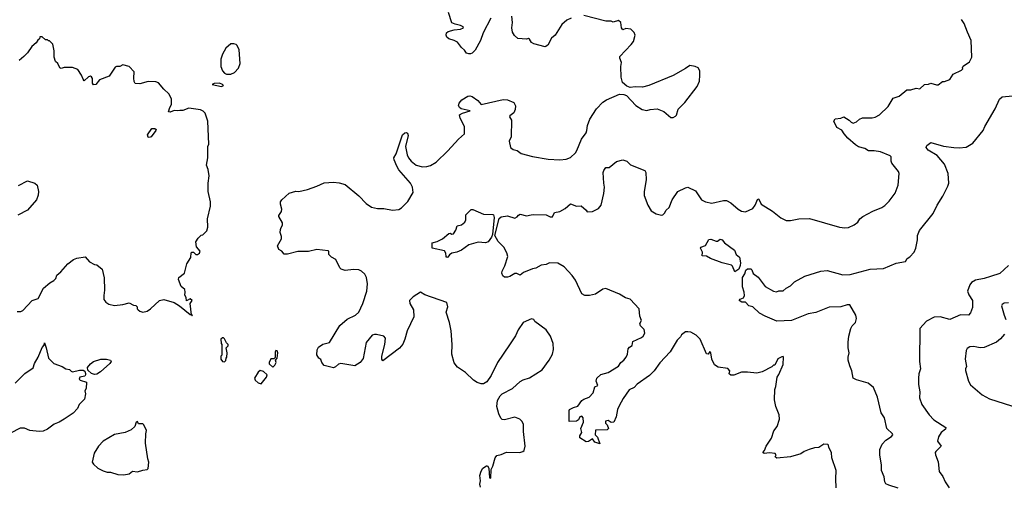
# Model space of a CAD drawing. Extents: x 2220333 to 2384341, y 721037 to 894043.
# Tile 44 of 256: x 2258670 to 2268066, y 757374 to 761822. Entities that reach past the tile are written whole.
import ezdxf

# ---------------------------------------------------------------- set-up
doc = ezdxf.new("R2010")
doc.units = 0

msp = doc.modelspace()

# ---------------------------------------------------------------- linework, layer by layer
at = {"layer": '0CON10XD'}
for points in [[(2263067.5, 757365), (2263060, 757395), (2263067.5, 757425), (2263062.5, 757475), (2263073, 757517), (2263090, 757545), (2263125, 757570), (2263135, 757570), (2263146.7, 757545), (2263152.5, 757455), (2263165, 757450), (2263170, 757535), (2263186.7, 757565), (2263206.4, 757643.6), (2263223.2, 757666.8), (2263265, 757676.7), (2263315, 757700), (2263443.9, 757696.1), (2263472.5, 757705), (2263483.6, 757716.4), (2263493.9, 757756.1), (2263477.3, 757897.3), (2263476.7, 757965), (2263463.3, 757995), (2263442.5, 758015), (2263395, 758033.8), (2263295, 758008), (2263275, 758011.2), (2263262.1, 758022.1), (2263243, 758063), (2263224, 758135), (2263228.3, 758191.7), (2263254.2, 758235.8), (2263274.2, 758255.8), (2263374.1, 758305.9), (2263445.9, 758374.1), (2263475, 758390), (2263535, 758406.7), (2263656.2, 758485), (2263723.6, 758576.4), (2263753.3, 758635), (2263763.6, 758676.4), (2263761.2, 758735), (2263736.2, 758805), (2263695.7, 758865.7), (2263587.5, 758945), (2263575, 758962.5), (2263555, 758970), (2263473.3, 758935), (2263426.2, 758865), (2263402.7, 758807.3), (2263345, 758723.3), (2263228.8, 758555), (2263170.7, 758429.3), (2263129.3, 758370.7), (2263095, 758350), (2263075, 758350), (2263035, 758362.5), (2263000, 758385), (2262925, 758460), (2262848.3, 758508.3), (2262815, 758550), (2262794.2, 758635), (2262797.1, 758725), (2262787.5, 758855), (2262772, 758935), (2262741.2, 759035), (2262755.8, 759085), (2262745, 759127.5), (2262535, 759198.8), (2262495, 759223.3), (2262425, 759180), (2262391.2, 759145), (2262392, 759115), (2262427.8, 759055), (2262429.8, 758990.2), (2262368.1, 758855), (2262345.6, 758775), (2262325, 758728.8), (2262295, 758691.2), (2262135, 758570), (2262127, 758587), (2262126.7, 758615), (2262153.1, 758725), (2262159.2, 758785), (2262144.3, 758804.3), (2262075, 758821.5), (2262055, 758822.5), (2262035, 758814.4), (2261975, 758743.3), (2261947.9, 758592.1), (2261918.8, 758555), (2261866.6, 758523.4), (2261735, 758546), (2261711.7, 758538.3), (2261685, 758512), (2261665, 758502.5), (2261575.8, 758525.8), (2261554, 758555), (2261543.3, 758583.3), (2261525, 758596.7), (2261505, 758627.5), (2261508, 758675), (2261520.9, 758699.1), (2261561.3, 758728.7), (2261626.8, 758743.2), (2261725, 758906), (2261795, 758966.7), (2261875, 759006), (2261906, 759035), (2261945, 759117.5), (2261982, 759235), (2261988.8, 759305), (2261980, 759365), (2261962.5, 759395), (2261932.5, 759425), (2261905, 759438.8), (2261855, 759441.2), (2261775, 759430), (2261737.5, 759445), (2261726.4, 759456.4), (2261687.5, 759535), (2261645, 759557.5), (2261620, 759585), (2261620, 759615), (2261615, 759620), (2261505, 759630), (2261425, 759613.3), (2261325, 759613.8), (2261225, 759586.7), (2261195, 759587.5), (2261170, 759615), (2261141.7, 759631.7), (2261130, 759665), (2261168.3, 759731.7), (2261168, 759755), (2261156.2, 759795), (2261157.5, 759822.5), (2261165, 759840), (2261177.5, 759865), (2261176.7, 759885), (2261143.3, 759945), (2261143.3, 759955), (2261167.5, 759995), (2261172.5, 760015), (2261157.5, 760065), (2261157.5, 760085), (2261172.5, 760105), (2261242.3, 760167.7), (2261305, 760188.8), (2261335, 760186), (2261415, 760204.2), (2261505, 760235.8), (2261575, 760268.1), (2261665.7, 760274.3), (2261718.3, 760268.3), (2261775, 760251.2), (2261905, 760143.3), (2261975, 760070), (2262026.1, 760036.1), (2262085, 760023.8), (2262145, 760023.3), (2262226.4, 760006.4), (2262287.7, 760012.3), (2262315, 760030), (2262375, 760090), (2262424, 760175), (2262417.5, 760225), (2262400.5, 760265), (2262289.6, 760389.6), (2262268.2, 760425), (2262242, 760485), (2262240.8, 760505), (2262261.2, 760545), (2262323.8, 760725), (2262345, 760744.4), (2262356.6, 760746.6), (2262370, 760740), (2262377.3, 760717.3), (2262352, 760615), (2262368.8, 760535), (2262381.2, 760505), (2262405, 760473.3), (2262455, 760436.7), (2262515, 760421.2), (2262555, 760422), (2262589.1, 760430.9), (2262644.3, 760465.7), (2262755, 760571.2), (2262856.2, 760685), (2262915.8, 760735), (2262915.6, 760805), (2262874.3, 760885), (2262866.7, 760915), (2262895, 760932), (2262970, 760955), (2262883.4, 760973.4), (2262865.5, 760985.5), (2262858, 761005), (2262863.8, 761026.2), (2262890.5, 761059.5), (2262945, 761093.5), (2262965, 761097.1), (2262988.9, 761088.9), (2263041.7, 761051.7), (2263075, 761013.3), (2263285, 761061.9), (2263325, 761059.4), (2263385, 761032.9), (2263402.7, 761002.7), (2263398.8, 760965), (2263385, 760934.4), (2263346.2, 760905), (2263344, 760895), (2263364.6, 760864.6), (2263358.6, 760705), (2263340, 760665), (2263353, 760603), (2263380, 760585), (2263416.1, 760576.1), (2263456.4, 760546.4), (2263565, 760518), (2263714.1, 760494.1), (2263825, 760487.5), (2263885, 760493.8), (2263925, 760508.8), (2263975, 760553.8), (2263988, 760575), (2264030.8, 760685), (2264076.2, 760745), (2264083.8, 760765), (2264087.1, 760812.9), (2264111.2, 760875), (2264175.9, 760974.1), (2264235, 761036.7), (2264270.5, 761059.5), (2264395, 761112.5), (2264435, 761110), (2264460.7, 761100.7), (2264550, 761005), (2264610, 760965), (2264655, 760957.5), (2264687, 760967), (2264755, 760972.5), (2264817, 760947), (2264885, 760890), (2264905, 760890), (2264927, 760903), (2264937, 760913), (2264955, 760970), (2265016.4, 761033.6), (2265136.7, 761185), (2265156.7, 761235), (2265162, 761295), (2265160.8, 761335), (2265145, 761363.3), (2265115, 761376.7), (2265065, 761386.2), (2265025, 761356), (2264905, 761292), (2264674.4, 761195.6), (2264615, 761179.2), (2264545, 761183.8), (2264495, 761177.5), (2264465, 761187.5), (2264422.5, 761225), (2264408.8, 761275), (2264407.5, 761375), (2264414.2, 761415), (2264398, 761455), (2264397.7, 761472.3), (2264506.7, 761585), (2264526.2, 761615), (2264542.5, 761675), (2264535, 761700), (2264501.7, 761731.7), (2264455, 761740), (2264425, 761727.5), (2264413.8, 761745), (2264405.8, 761795), (2264385, 761815.8), (2264335, 761797.5), (2264315, 761807.5), (2264265, 761807.5), (2264055, 761862.5)], [(2263165, 761837.5), (2263094.1, 761695.9), (2263066.7, 761625), (2263015, 761532.5), (2262987.5, 761505), (2262971.7, 761498.3), (2262955, 761496), (2262935, 761503.8), (2262915, 761532.5), (2262885, 761557.5), (2262849.3, 761609.3), (2262817.5, 761625), (2262765, 761639.5), (2262746.5, 761655), (2262739.2, 761675), (2262743.5, 761696.5), (2262759.3, 761710.7), (2262815, 761726.5), (2262877.1, 761732.9), (2262903.8, 761745), (2262900.8, 761755), (2262878.1, 761768.1), (2262825, 761779.4), (2262794.1, 761794.1), (2262762.3, 761892.3)], [(2263933.6, 761836.4), (2263891.7, 761818.3), (2263845, 761777.5), (2263780, 761675), (2263744.2, 761645.8), (2263711.5, 761578.5), (2263685, 761564.4), (2263575, 761593.8), (2263553.3, 761605), (2263535, 761637.5), (2263525, 761643.3), (2263505, 761637.5), (2263425, 761643.3), (2263391.7, 761671.7), (2263373.8, 761705), (2263366.7, 761745), (2263372.5, 761795), (2263367.5, 761855)], [(2266538.8, 760735), (2266515, 760768.8), (2266466.7, 760795), (2266440, 760855), (2266451.7, 760878.3), (2266505, 760884.3), (2266535, 760896.7), (2266585, 760866.2), (2266605, 760844), (2266625, 760837.5), (2266655, 760847.5), (2266685.7, 760874.3), (2266713.2, 760886.8), (2266805, 760887.5), (2266835, 760894.4), (2266875, 760915.8), (2266956.6, 760993.4), (2267005, 761073.8), (2267063.3, 761095), (2267135, 761153.8), (2267175, 761154), (2267225, 761168.8), (2267260, 761165), (2267305, 761203.3), (2267343, 761207), (2267365, 761216.7), (2267420.7, 761200.7), (2267435, 761202.5), (2267475, 761232.5), (2267495, 761232.5), (2267545, 761252.5), (2267577, 761303), (2267659.3, 761340.7), (2267670, 761355), (2267667.5, 761365), (2267675, 761380), (2267735, 761420), (2267756.2, 761465), (2267751.2, 761625), (2267716.7, 761705), (2267683.3, 761785), (2267656.7, 761825)], [(2260315, 759000), (2260320, 759005), (2260310, 759010), (2260297.5, 759115), (2260316.2, 759145), (2260295, 759160), (2260261.7, 759141.7), (2260257.5, 759175), (2260247, 759197), (2260250, 759225), (2260245, 759250), (2260209.3, 759279.3), (2260186.7, 759345), (2260187, 759363), (2260244, 759405), (2260266, 759495), (2260303.8, 759555), (2260305, 759600), (2260313, 759607), (2260327, 759607), (2260350, 759585), (2260365, 759582.5), (2260386.7, 759595), (2260392.5, 759615), (2260358.3, 759658.3), (2260350, 759705), (2260371.7, 759738.3), (2260401.7, 759768.3), (2260418.3, 759771.7), (2260455, 759810), (2260466.4, 759843.6), (2260463.3, 759925), (2260490, 760045), (2260490, 760085), (2260467.5, 760185), (2260467.5, 760265), (2260476.7, 760335), (2260467.5, 760395), (2260452.5, 760435), (2260466.7, 760505), (2260466.7, 760615), (2260473.3, 760635), (2260463.6, 760853.6), (2260440.7, 760930.7), (2260420.7, 760950.7), (2260395, 760962.5), (2260285, 760977.5), (2260225, 760957.5), (2260198.3, 760958.3), (2260175, 760952.5), (2260145, 760957.5), (2260105, 760940), (2260090, 760945), (2260103, 760987), (2260120, 761015), (2260117, 761067), (2260092.5, 761115), (2260045, 761160), (2259995, 761221.2), (2259969.5, 761229.5), (2259895, 761233.8), (2259815, 761212), (2259772.5, 761215), (2259763, 761233), (2259758, 761265), (2259762.5, 761325), (2259715, 761377.5), (2259655, 761392.5), (2259625, 761377.5), (2259595, 761377.5), (2259579.3, 761370.7), (2259525, 761283.8), (2259431.7, 761248.3), (2259396.7, 761205), (2259375, 761201.2), (2259365.9, 761215.9), (2259363.4, 761263.4), (2259355, 761277.5), (2259345, 761284.3), (2259325, 761279.4), (2259285, 761240), (2259274.1, 761254.1), (2259260, 761295), (2259225, 761347.5), (2259175, 761366.7), (2259095, 761366.7), (2259065, 761356.7), (2259053.6, 761363.6), (2259032.5, 761405), (2259012.5, 761425), (2258997.5, 761465), (2258997.5, 761525), (2258985, 761590), (2258955, 761620), (2258945, 761620), (2258935, 761630), (2258915, 761630), (2258885, 761660), (2258861.7, 761658.3), (2258858.3, 761641.7), (2258841.7, 761628.3), (2258826.4, 761603.6), (2258785, 761567.5), (2258745, 761507.5), (2258709.5, 761470.5), (2258665, 761433.3)], [(2260685, 761303.3), (2260719.3, 761320.7), (2260759.3, 761360.7), (2260772.5, 761405), (2260763.3, 761535), (2260745.8, 761575.8), (2260735, 761586.7), (2260713.9, 761593.9), (2260685, 761591.2), (2260638.3, 761551.7), (2260605, 761492.5), (2260588.8, 761445), (2260590, 761375), (2260603.9, 761333.9), (2260625, 761312.5), (2260643.6, 761303.6), (2260685, 761303.3)], [(2260595, 761184.5), (2260613.3, 761195), (2260605.5, 761205.5), (2260576.1, 761216.1), (2260525, 761215.6), (2260507.5, 761205), (2260595, 761184.5)], [(2267054.4, 757354.4), (2266963.6, 757383.6), (2266937, 757397), (2266927.5, 757415), (2266921.2, 757465), (2266893.8, 757525), (2266893.3, 757575), (2266878.8, 757675), (2266880, 757725), (2266901.2, 757775), (2266935, 757812), (2266991.2, 757848.8), (2267001.2, 757865), (2266998.8, 757875), (2266944, 757925), (2266923.3, 758025), (2266892.6, 758072.6), (2266855, 758223.3), (2266816.8, 758316.8), (2266768.2, 758358.2), (2266655, 758387.5), (2266625.6, 758405.6), (2266612.2, 758475), (2266591.3, 758521.3), (2266577.4, 758575), (2266577.1, 758605), (2266586.6, 758645), (2266576.3, 758695), (2266577.2, 758747.2), (2266581.2, 758805), (2266602.2, 758877.8), (2266615.7, 758904.3), (2266645, 758936.7), (2266655.8, 758975), (2266649.2, 759005), (2266593.4, 759103.4), (2266567.5, 759105), (2266505, 759084.5), (2266395, 759081.2), (2266267.7, 759032.3), (2266195, 759019.3), (2266035, 758953.4), (2265895, 758947.5), (2265785, 758994.3), (2265728.8, 759025), (2265665, 759083.3), (2265627.5, 759095), (2265595, 759130), (2265560.7, 759130.7), (2265537.5, 759145), (2265545, 759157.5), (2265578, 759172), (2265587.7, 759192.3), (2265584.3, 759225), (2265566.9, 759275), (2265568.3, 759331.7), (2265567.5, 759365), (2265590.8, 759399.2), (2265600, 759435), (2265615, 759447.5), (2265647.3, 759447.3), (2265658.3, 759438.3), (2265671.2, 759401.2), (2265718.3, 759368.3), (2265785, 759277.5), (2265865, 759233.3), (2265893, 759227), (2265915, 759237.5), (2265955, 759237.5), (2265985, 759263.8), (2266025.6, 759284.4), (2266065, 759322), (2266162.1, 759377.9), (2266315, 759425.7), (2266375, 759430.8), (2266525, 759388.6), (2266595, 759393.3), (2266785, 759444.4), (2266915, 759450.6), (2267035, 759502.5), (2267123.6, 759516.4), (2267140, 759545), (2267165, 759560), (2267205, 759607.5), (2267221.2, 759645), (2267238.8, 759725), (2267236.7, 759765), (2267257.3, 759812.7), (2267386.2, 759975), (2267425.6, 760054.4), (2267479.7, 760140.3), (2267528, 760235), (2267535.9, 760264.1), (2267531.2, 760355), (2267495.8, 760445), (2267426.4, 760526.4), (2267339.1, 760579.1), (2267320, 760605), (2267326.4, 760623.6), (2267365, 760650.8), (2267485, 760617.5), (2267585, 760604.4), (2267635, 760600.6), (2267702.3, 760607.7), (2267765.7, 760644.3), (2267864.4, 760765.6), (2267880, 760805), (2267977.9, 760972.1), (2268020, 761065), (2268045, 761086.2), (2268145, 761096.2)], [(2259905, 760698.5), (2259895, 760702.7), (2259890.3, 760725), (2259931.5, 760785), (2259960, 760785), (2259970.8, 760775), (2259967.8, 760765), (2259925, 760704.7), (2259905, 760698.5)], [(2266461.7, 757358.3), (2266457.5, 757445), (2266463, 757523), (2266420, 757645), (2266417, 757697), (2266393, 757743), (2266390, 757765), (2266381.7, 757771.7), (2266345, 757776.7), (2266295, 757742.5), (2266255, 757741.2), (2266204.2, 757725.8), (2266155, 757706.7), (2266125, 757683.3), (2266025, 757653.8), (2265895, 757642.5), (2265880, 757655), (2265890, 757675), (2265880, 757685), (2265825, 757692.5), (2265800.7, 757689.3), (2265775, 757687.5), (2265763, 757697), (2265777.5, 757715), (2265792.5, 757755), (2265845.9, 757834.1), (2265866.4, 757903.6), (2265897.7, 757942.3), (2265920, 758015), (2265916.7, 758055), (2265887.5, 758135), (2265873, 758197), (2265876.7, 758295), (2265886.7, 758325), (2265897.5, 758415), (2265915, 758440), (2265956.4, 758533.6), (2265960, 758605), (2265955, 758610), (2265943, 758607), (2265905, 758587.5), (2265875, 758530), (2265865, 758530), (2265847, 758513), (2265756.4, 758463.6), (2265705, 758452.5), (2265615, 758463.3), (2265557, 758463), (2265485, 758433.3), (2265455, 758432.5), (2265440, 758445), (2265447.5, 758475), (2265427, 758497), (2265335, 758510), (2265300.5, 758530.5), (2265276.7, 758585), (2265266.1, 758646.1), (2265255, 758657.5), (2265240, 758635), (2265225, 758637.5), (2265165, 758776.7), (2265125, 758813.3), (2265075, 758842.5), (2265045, 758847.5), (2265023.3, 758846.7), (2264985, 758817.5), (2264975, 758797.5), (2264945, 758767.5), (2264876, 758655), (2264779.7, 758550.3), (2264724.4, 758475.6), (2264679.3, 758430.7), (2264563.9, 758346.1), (2264532.5, 758315), (2264485, 758292.5), (2264429.5, 758210.5), (2264390.5, 758139.5), (2264376.2, 758105), (2264363.3, 758035), (2264340, 757985), (2264315, 757982.5), (2264285, 758000), (2264260, 757995), (2264260, 757975), (2264275, 757960), (2264290, 757925), (2264275, 757912.5), (2264165, 757910), (2264162.5, 757865), (2264185, 757842.5), (2264205, 757780), (2264157.5, 757795), (2264137, 757827), (2264098.9, 757801.1), (2264075, 757796), (2264016.7, 757835), (2264014.1, 757855.9), (2264036, 757885), (2264026.2, 757925), (2264050, 757985), (2264048, 758025), (2264035, 758043.3), (2264015, 758036.7), (2264002.3, 758007.7), (2263985, 757993.8), (2263913, 757993), (2263912.5, 758095), (2263917.5, 758105), (2263954.6, 758125.4), (2263995, 758138), (2264035, 758190.8), (2264055, 758204.2), (2264105, 758221.9), (2264142.9, 758265), (2264158, 758322), (2264186, 758335), (2264171.4, 758375), (2264177.1, 758405), (2264215, 758438.6), (2264285, 758458.8), (2264385, 758520), (2264405.7, 758555), (2264435, 758577.5), (2264457.1, 758605), (2264470.5, 758635), (2264475.5, 758684.5), (2264488.7, 758701.3), (2264515, 758717.5), (2264520, 758755), (2264605, 758793.8), (2264618.8, 758805), (2264636, 758835), (2264628.3, 758868.3), (2264595, 758902.5), (2264587.5, 758925), (2264602.5, 758955), (2264586.7, 758995), (2264582.5, 759065), (2264495, 759156.7), (2264452.1, 759172.1), (2264395.3, 759205.3), (2264265, 759258.6), (2264235, 759252), (2264165, 759207.1), (2264106.9, 759193.1), (2264062.5, 759192.5), (2264035, 759209.2), (2263975, 759338.8), (2263942, 759385), (2263865, 759467.5), (2263805, 759501.2), (2263725, 759505.7), (2263695, 759490), (2263645, 759482.9), (2263596.6, 759453.4), (2263565, 759448), (2263478.3, 759411.7), (2263445, 759386.2), (2263415, 759401.2), (2263395, 759403.8), (2263347, 759373), (2263325, 759366.2), (2263295, 759366.2), (2263280, 759380), (2263271.2, 759405), (2263273.8, 759425), (2263301.2, 759475), (2263328, 759565), (2263319.5, 759599.5), (2263290, 759655), (2263237, 759707), (2263205.6, 759765), (2263244.4, 759925.6), (2263265, 759943.3), (2263325, 759953.3), (2263395, 759931.2), (2263418.3, 759941.7), (2263430.7, 759959.3), (2263445, 759967.5), (2263505, 759953.3), (2263552.5, 759962.5), (2263575, 759966.7), (2263693, 759963), (2263732.7, 759942.7), (2263755, 759943.8), (2263772.5, 759985), (2263825, 759994.2), (2263876.1, 760023.9), (2263927, 760067), (2263985, 760046.2), (2264027.7, 760047.7), (2264076.4, 760006.4), (2264085, 759990), (2264135, 759992.5), (2264195, 760022.5), (2264218.8, 760055), (2264245.9, 760164.1), (2264250.8, 760225), (2264243.1, 760265), (2264239.5, 760365), (2264243.7, 760386.3), (2264265, 760413.3), (2264296.1, 760413.9), (2264365, 760471.2), (2264425, 760486.7), (2264465, 760472.5), (2264499.3, 760439.3), (2264634.2, 760384.2), (2264645, 760366.7), (2264647.8, 760295), (2264629.4, 760185), (2264629.2, 760145), (2264663.1, 760055), (2264695, 759998.8), (2264745, 759972), (2264795, 759959.2), (2264807, 759963), (2264823, 759977), (2264838, 760005), (2264867.9, 760032.1), (2264896.7, 760105), (2264952.2, 760185), (2265025, 760220.5), (2265045, 760224.4), (2265120.5, 760190.5), (2265175, 760106), (2265214, 760086), (2265275, 760074.3), (2265385, 760100), (2265415, 760098.9), (2265455, 760075.8), (2265525, 760016.2), (2265558.3, 759998.3), (2265595, 759991.2), (2265665, 760022.5), (2265688.9, 760055), (2265715, 760113.3), (2265725, 760110), (2265746.7, 760065), (2265855, 759996), (2265935, 759933.3), (2265985, 759907.5), (2266025, 759907.5), (2266105, 759922.5), (2266206.4, 759926.4), (2266495, 759843.3), (2266545, 759836.7), (2266579.3, 759840.7), (2266635, 759866.7), (2266667.7, 759892.3), (2266687.5, 759925), (2266717.5, 759945), (2266812.3, 759997.7), (2266897, 760033), (2266925, 760052.5), (2266968.6, 760091.4), (2267025, 760168.8), (2267054.3, 760245), (2267063.8, 760355), (2267055.8, 760375.8), (2266993.9, 760453.9), (2266986.7, 760475), (2266986.1, 760513.9), (2266978, 760525), (2266885, 760564), (2266825, 760573.8), (2266770.9, 760570.9), (2266735, 760593.8), (2266675, 760610), (2266645, 760628.8), (2266572.4, 760692.4), (2266538.8, 760735)], [(2258657.7, 760242.3), (2258745, 760287.5), (2258815, 760263.3), (2258836.7, 760245), (2258850, 760185), (2258845, 760150), (2258828.8, 760105), (2258744.2, 760005.8), (2258652.7, 759957.3)], [(2262745, 759556.7), (2262738.8, 759565), (2262737.1, 759595), (2262725, 759617.5), (2262607.5, 759645), (2262607.5, 759695), (2262655, 759708.8), (2262705, 759733.3), (2262765, 759783.3), (2262776.4, 759786.4), (2262795, 759777.5), (2262809.3, 759780.7), (2262831.2, 759815), (2262844.1, 759855.9), (2262885, 759866.2), (2262916.8, 759893.2), (2262927.1, 759915), (2262928, 759962), (2262977.5, 760012.5), (2262995, 760012.5), (2263095, 759968), (2263185, 759966.2), (2263191.7, 759961.7), (2263197.7, 759937.7), (2263182.2, 759775), (2263171.5, 759748.5), (2263140, 759705), (2263115, 759694.3), (2263045, 759700.5), (2262955, 759676.7), (2262885, 759625.6), (2262840, 759605), (2262795, 759596), (2262770.9, 759579.1), (2262755, 759558.8), (2262745, 759556.7)], [(2265495, 759420), (2265474, 759474), (2265462.7, 759482.7), (2265375, 759505.5), (2265263.3, 759545), (2265225, 759566.7), (2265181.7, 759571.7), (2265187.5, 759605), (2265167.5, 759645), (2265170, 759655), (2265215, 759670), (2265245, 759727.5), (2265265, 759730), (2265315, 759711.2), (2265327.7, 759712.3), (2265355, 759728.8), (2265375, 759723.3), (2265395.7, 759695.7), (2265492.5, 759625), (2265506.2, 759585), (2265539.5, 759559.5), (2265550, 759505), (2265545, 759477.5), (2265532, 759445), (2265495, 759420)], [(2258645, 759041.2), (2258679.3, 759040.7), (2258699.3, 759050.7), (2258787.5, 759145), (2258845.5, 759164.5), (2258898.3, 759261.7), (2258957.7, 759312.3), (2258996.2, 759335), (2259013.8, 759355), (2259024.1, 759385.9), (2259061.7, 759418.3), (2259128.8, 759495), (2259183.6, 759536.4), (2259215, 759547.5), (2259295, 759560), (2259336.7, 759515), (2259385, 759488.8), (2259406.1, 759486.1), (2259456.2, 759445), (2259477.3, 759362.7), (2259480, 759245), (2259471.7, 759191.7), (2259473.3, 759155), (2259490.5, 759130.5), (2259520.5, 759110.5), (2259575, 759098.8), (2259655, 759106.2), (2259715, 759123.3), (2259755, 759100), (2259778.3, 759098.3), (2259790, 759085), (2259790, 759065), (2259800, 759055), (2259815, 759043.3), (2259845, 759033.3), (2259885, 759043.3), (2259917.5, 759065), (2260003.9, 759146.1), (2260045, 759156.2), (2260142.5, 759125), (2260195, 759093.3), (2260295, 759012.5), (2260310, 759010), (2260315, 759000)], [(2268105, 759477.8), (2268025, 759403.3), (2267935.8, 759375), (2267875.2, 759354.8), (2267790, 759340), (2267753.4, 759316.6), (2267736.9, 759295), (2267715.7, 759235), (2267728.7, 759198.7), (2267763.8, 759145), (2267762.7, 759077.3), (2267742.7, 759027.3), (2267725, 759006.7), (2267647, 759007), (2267547.2, 758962.8), (2267455, 758990.4), (2267396.7, 758985), (2267325, 758947.8), (2267261.1, 758878.9), (2267256, 758565), (2267266, 758495), (2267250, 758445), (2267246, 758405), (2267246.2, 758345), (2267260.8, 758275), (2267258.3, 758218.3), (2267278, 758155), (2267350, 758055), (2267395, 758008), (2267508.8, 757935), (2267505, 757917.5), (2267462.5, 757885), (2267440, 757845), (2267430, 757805), (2267462.5, 757755), (2267412.5, 757705), (2267407.5, 757695), (2267410, 757675), (2267436.1, 757606.1), (2267446, 757515), (2267478.3, 757468.3), (2267501.4, 757415), (2267539.3, 757359.3)], [(2268105, 759123.8), (2268065, 759121.2), (2268045, 759107.5), (2268041.2, 759095), (2268064.2, 759004.2), (2268081.2, 758965)], [(2268067, 758823), (2268031.7, 758778.3), (2267993, 758747), (2267872.7, 758697.3), (2267835, 758692.9), (2267805, 758699.2), (2267775, 758705.8), (2267737.7, 758702.3), (2267712.3, 758687.7), (2267701.7, 758668.3), (2267693.9, 758586.1), (2267706.2, 758515), (2267696.7, 758495), (2267696.4, 758476.4), (2267723.3, 758375), (2267745, 758340), (2267856.4, 758246.4), (2267925, 758207.5), (2268205, 758120)], [(2258625, 758356), (2258719.7, 758450.3), (2258796.8, 758503.2), (2258811.2, 758545), (2258845.9, 758604.1), (2258885, 758697.5), (2258901.7, 758718.3), (2258905, 758740), (2258923.8, 758695), (2258943.3, 758595), (2258995.9, 758545.9), (2259075, 758516.7), (2259110, 758495), (2259145, 758486.7), (2259160.8, 758470.8), (2259175, 758466), (2259239.8, 758480.2), (2259275, 758480), (2259289.8, 758469.8), (2259298.8, 758448.8), (2259298.9, 758435), (2259290.8, 758425), (2259245, 758415.7), (2259236.2, 758396.2), (2259247.5, 758385), (2259307.5, 758365), (2259302.5, 758305), (2259292.5, 758285), (2259297.5, 758255), (2259287.5, 758205), (2259237.7, 758152.3), (2259220, 758115), (2259179.7, 758070.3), (2259093.3, 758015), (2259045.7, 757984.3), (2259000, 757965), (2258935, 757918), (2258895, 757900), (2258855, 757897.1), (2258765, 757906), (2258715, 757929.2), (2258675, 757929.2), (2258495.7, 757834.3)], [(2260625, 758560), (2260637, 758573), (2260640, 758595), (2260647.5, 758605), (2260650, 758645), (2260640, 758695), (2260658.3, 758711.7), (2260660, 758725), (2260643, 758743), (2260625, 758780), (2260615, 758790), (2260605, 758790), (2260590, 758775), (2260592.5, 758735), (2260600, 758725), (2260600, 758625), (2260590, 758615), (2260590, 758585), (2260605, 758562.5), (2260625, 758560)], [(2261085, 758510), (2261105, 758530), (2261117.5, 758555), (2261110, 758575), (2261127.5, 758595), (2261132.5, 758645), (2261126.1, 758666.1), (2261115, 758670), (2261107.5, 758655), (2261108.3, 758601.7), (2261095, 758590), (2261065, 758590), (2261050, 758555), (2261051.7, 758541.7), (2261085, 758510)], [(2259385, 758440.8), (2259355, 758449.1), (2259321.1, 758481.1), (2259316.2, 758505), (2259345, 758542.2), (2259375, 758564), (2259444.1, 758585.9), (2259497.3, 758587.3), (2259536.7, 758575), (2259543.3, 758565), (2259530, 758545), (2259440, 758465), (2259405, 758444), (2259385, 758440.8)], [(2260975, 758350), (2261026.1, 758413.9), (2261032.5, 758435), (2260997, 758467), (2260965, 758477.5), (2260945, 758462.5), (2260911.2, 758405), (2260917.5, 758385), (2260945, 758360), (2260975, 758350)], [(2259665, 757483.3), (2259715, 757493.3), (2259745, 757516.7), (2259795, 757510), (2259845, 757527.5), (2259887, 757533), (2259897, 757543), (2259902.5, 757605), (2259892.5, 757635), (2259870, 757785), (2259872.5, 757875), (2259880, 757905), (2259855, 757960), (2259845, 757970), (2259805, 757970), (2259795, 757990), (2259780, 757985), (2259770, 757945), (2259735, 757912.5), (2259675, 757887.5), (2259575, 757867.5), (2259467.5, 757805), (2259422.5, 757755), (2259380.7, 757689.3), (2259362.5, 757605), (2259372.5, 757585), (2259415, 757547.5), (2259465, 757520), (2259505, 757507.5), (2259535, 757507.5), (2259605, 757487.5), (2259665, 757483.3)]]:
    msp.add_lwpolyline(points, dxfattribs=at)

doc.saveas('drawing.dxf')
